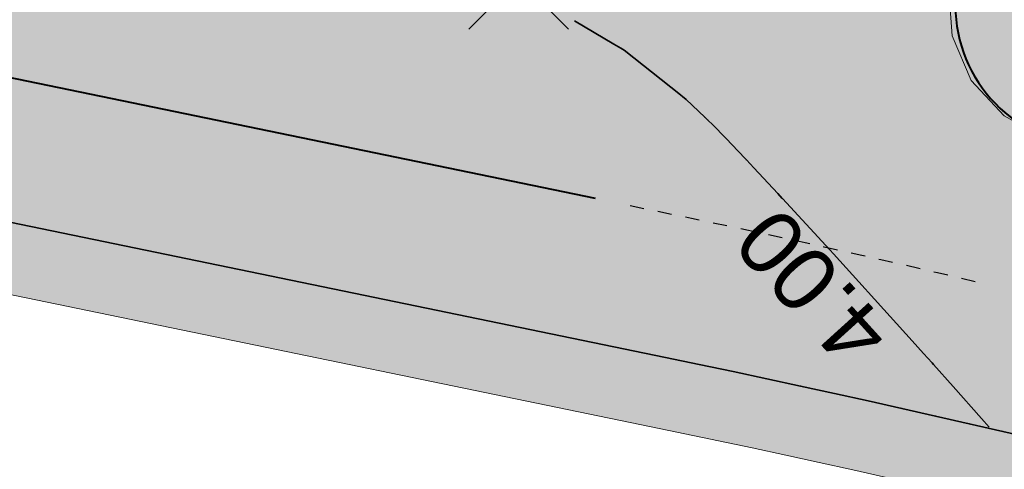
# Model space of a CAD drawing. Header units: metres. Extents: x 538891 to 1080079, y 6588829 to 13178720.
# Tile 105 of 256: x 539297.6 to 539311.52, y 6589448.37 to 6589454.73. Entities that reach past the tile are written whole.
import ezdxf

# ---------------------------------------------------------------- set-up
doc = ezdxf.new("R2010")
doc.units = ezdxf.units.M
doc.header["$LTSCALE"] = 0.4
doc.linetypes.add('#16_019061_PP_TL_liiklusskeem$0$VIA31', pattern=[1, 0.5, -0.5])
doc.layers.add('KOLDE PST', color=7, linetype='Continuous')
doc.styles.add('Swis721 Lt BT', font='swissl.ttf')

# ---------------------------------------------------------------- blocks, each defined once
blk = doc.blocks.new('#9_019061_PP_TL (2D)')
at = {"linetype": 'Continuous', "lineweight": 0, "true_color": 0xffdf7f}
h = blk.add_hatch(color=41, dxfattribs=at)
edge = h.paths.add_edge_path()
edge.add_arc((539039.415, 6589463.244), 48.3, 66.5731, 76.1419, ccw=False)
edge.add_line((539058.618, 6589507.563), (539066.035, 6589504.349))
edge.add_arc((539086.589, 6589551.788), 51.7, 246.5731, 263.6668)
edge.add_line((539080.886, 6589500.403), (539120.723, 6589495.982))
edge.add_arc((539112.637, 6589423.129), 73.3, 66.82796, 83.66684, ccw=False)
edge.add_line((539141.481, 6589490.516), (539168.781, 6589478.831))
edge.add_arc((539204.865, 6589563.133), 91.7, 246.82796, 267.8302)
edge.add_line((539201.393, 6589471.499), (539210.416, 6589471.157))
edge.add_arc((539208.587, 6589422.891), 48.3, 71.3095, 87.8302, ccw=False)
edge.add_line((539224.065, 6589468.644), (539232.022, 6589465.953))
edge.add_arc((539222.408, 6589437.535), 30, 32.6235, 71.3095, ccw=False)
edge.add_line((539247.675, 6589453.708), (539249.016, 6589451.613))
edge.add_line((539249.016, 6589451.613), (539252.513, 6589453.823))
edge.add_line((539252.513, 6589453.823), (539252.222, 6589454.283))
edge.add_arc((539255.603, 6589456.42), 4, 78.3407, 212.2931, ccw=False)
edge.add_line((539256.412, 6589460.337), (539306.731, 6589449.954))
edge.add_arc((539266.313, 6589254.081), 200, 69.3819, 78.34077, ccw=False)
edge.add_arc((539390.16, 6589583.254), 151.7, 249.3819, 260.12627)
edge.add_line((539364.147, 6589433.801), (539400.306, 6589427.507))
edge.add_arc((539374.876, 6589281.404), 148.3, 76.5459, 80.12627, ccw=False)
edge.add_line((539409.38, 6589425.634), (539415.676, 6589424.127))
edge.add_line((539415.676, 6589424.127), (539461.916, 6589412.656))
edge.add_line((539461.916, 6589412.656), (539501.021, 6589403.157))
edge.add_arc((539453.811, 6589208.809), 200, 68.6685, 76.34654, ccw=False)
edge.add_line((539526.564, 6589395.107), (539542.97, 6589388.7))
edge.add_arc((539635.075, 6589624.554), 253.2, 248.6685, 261.88806)
edge.add_arc((539543.285, 6588980.562), 397.3, 71.92423, 81.88806, ccw=False)
edge.add_arc((539703.185, 6589464.418), 112.304, 250.965, 252.46069)
edge.add_arc((539871.374, 6589937.522), 614.357, 250.800774, 252.296459)
edge.add_line((539684.553, 6589352.259), (539685.573, 6589355.293))
edge.add_arc((539758.706, 6589594.357), 250, 250.66068, 252.99044, ccw=False)
edge.add_arc((539543.285, 6588980.562), 400.5, 70.66068, 78.54998)
edge.add_arc((539623.186, 6589375.052), 2, 166.3465, 258.55, ccw=False)
edge.add_line((539621.243, 6589375.524), (539622.146, 6589379.24))
edge.add_line((539622.146, 6589379.24), (539618.259, 6589380.184))
edge.add_line((539618.259, 6589380.184), (539617.265, 6589376.092))
edge.add_arc((539615.321, 6589376.564), 2, 259.6901, 346.3466, ccw=False)
edge.add_arc((539543.285, 6588980.562), 400.5, 79.69013, 81.88806)
edge.add_arc((539635.075, 6589624.554), 250, 248.6685, 261.88806, ccw=False)
edge.add_line((539544.135, 6589391.681), (539527.728, 6589398.088))
edge.add_arc((539453.811, 6589208.809), 203.2, 68.6685, 76.34654)
edge.add_line((539501.777, 6589406.266), (539462.679, 6589415.764))
edge.add_line((539462.679, 6589415.764), (539428.909, 6589424.142))
edge.add_arc((539429.39, 6589426.083), 2, 166.067, 256.067, ccw=False)
edge.add_line((539427.449, 6589426.565), (539427.485, 6589426.71))
edge.add_line((539427.485, 6589426.71), (539423.603, 6589427.673))
edge.add_line((539423.603, 6589427.673), (539423.577, 6589427.567))
edge.add_arc((539421.635, 6589428.049), 2, 256.5459, 346.067, ccw=False)
edge.add_line((539421.17, 6589426.104), (539410.125, 6589428.746))
edge.add_arc((539374.876, 6589281.404), 151.5, 76.5459, 80.12627)
edge.add_line((539400.854, 6589430.66), (539364.696, 6589436.953))
edge.add_arc((539390.16, 6589583.254), 148.5, 248.69692, 260.12627, ccw=False)
edge.add_line((539336.21, 6589444.9), (539332.565, 6589446.322))
edge.add_arc((539259.573, 6589259.245), 200.812, 68.68564, 74.77494)
edge.add_arc((539312.832, 6589454.939), 2, 166.067, 254.8231, ccw=False)
edge.add_line((539310.891, 6589455.421), (539310.941, 6589455.623))
edge.add_line((539310.941, 6589455.623), (539305.987, 6589456.852))
edge.add_line((539305.987, 6589456.852), (539305.943, 6589456.673))
edge.add_arc((539304.002, 6589457.154), 2, 258.3408, 346.067, ccw=False)
edge.add_line((539303.597, 6589455.196), (539232.714, 6589469.822))
edge.add_arc((539252.923, 6589567.759), 100, 252.98361, 258.34077, ccw=False)
edge.add_arc((539208.587, 6589422.892), 51.5, 72.9836, 78.6599)
edge.add_arc((539219.107, 6589475.347), 2, 165.7555, 258.6599, ccw=False)
edge.add_line((539217.168, 6589475.839), (539217.896, 6589478.706))
edge.add_line((539217.896, 6589478.706), (539213.043, 6589479.91))
edge.add_line((539213.043, 6589479.91), (539212.02, 6589475.881))
edge.add_arc((539210.082, 6589476.373), 2, 267.8302, 345.7555, ccw=False)
edge.add_line((539210.006, 6589474.375), (539201.514, 6589474.696))
edge.add_arc((539204.865, 6589563.133), 88.5, 246.82796, 267.8302, ccw=False)
edge.add_line((539170.04, 6589481.772), (539142.74, 6589493.458))
edge.add_arc((539112.637, 6589423.129), 76.5, 66.82796, 83.66684)
edge.add_line((539121.076, 6589499.162), (539081.239, 6589503.584))
edge.add_arc((539086.589, 6589551.788), 48.5, 246.5731, 263.6668, ccw=False)
edge.add_line((539067.307, 6589507.286), (539059.891, 6589510.499))
edge.add_arc((539039.415, 6589463.245), 51.5, 66.5731, 76.1419)
edge.add_line((539051.751, 6589513.245), (539050.984, 6589510.138))
at = {"color": 41, "linetype": 'Continuous', "lineweight": 9, "true_color": 0xffdf7f, "flags": 128}
for points in [[(539232.022, 6589465.953, -0.170422), (539247.675, 6589453.708), (539249.016, 6589451.613), (539252.513, 6589453.823), (539252.222, 6589454.283, -0.661587), (539256.412, 6589460.337), (539306.731, 6589449.954, -0.03911), (539336.741, 6589441.27, 0.046916), (539364.147, 6589433.801), (539400.306, 6589427.507, -0.015624), (539409.38, 6589425.634), (539415.676, 6589424.127), (539461.916, 6589412.656), (539501.021, 6589403.157, -0.033514), (539526.564, 6589395.107), (539542.97, 6589388.7, 0.057745)], [(539544.135, 6589391.681), (539527.728, 6589398.088, 0.033514), (539501.777, 6589406.266), (539462.679, 6589415.764), (539428.909, 6589424.142, -0.414214), (539427.449, 6589426.565), (539427.485, 6589426.71), (539423.603, 6589427.673), (539423.577, 6589427.567, -0.411767), (539421.17, 6589426.104), (539410.125, 6589428.746, 0.015624), (539400.854, 6589430.66), (539364.696, 6589436.953, -0.049911), (539336.21, 6589444.9), (539332.565, 6589446.322, 0.026576), (539312.308, 6589453.009, -0.407869), (539310.891, 6589455.421), (539310.941, 6589455.623), (539305.987, 6589456.852), (539305.943, 6589456.673, -0.402637), (539303.597, 6589455.196), (539232.714, 6589469.822, -0.023379), (539223.658, 6589472.137, 0.024772)]]:
    blk.add_lwpolyline(points, format="xyb", dxfattribs=at)
at = {"color": 5, "linetype": 'Continuous', "lineweight": 35, "true_color": 0x0000ff, "flags": 128}
blk.add_lwpolyline([(539400.306, 6589427.507), (539364.147, 6589433.801, -0.028306), (539347.432, 6589437.695), (539346.728, 6589435.297), (539342.359, 6589436.65), (539343.134, 6589439.027, -0.011169), (539336.74, 6589441.271, 0.039109), (539306.731, 6589449.954), (539282.313, 6589454.993), (539281.808, 6589452.544), (539277.401, 6589453.454), (539277.906, 6589455.902), (539256.412, 6589460.337, 0.661587), (539252.222, 6589454.283), (539252.513, 6589453.823)], format="xyb", dxfattribs=at)
at = {"color": 5, "linetype": 'Continuous', "lineweight": 40, "true_color": 0x0000ff, "flags": 128}
blk.add_lwpolyline([(539310.941, 6589455.623), (539310.891, 6589455.421, 0.407869), (539312.308, 6589453.009)], format="xyb", dxfattribs=at)
at = {"color": 5, "linetype": 'Continuous', "lineweight": 35, "true_color": 0x0000ff, "flags": 128}
blk.add_lwpolyline([(539311.312, 6589448.967), (539311.202, 6589449.092), (539311.202, 6589449.092), (539311.202, 6589449.092), (539310.801, 6589449.543), (539310.525, 6589449.855), (539310.524, 6589449.855), (539310.505, 6589449.878), (539310.503, 6589449.88), (539310.383, 6589450.011), (539310.381, 6589450.013), (539310.22, 6589450.188), (539309.601, 6589450.876), (539309.601, 6589450.876), (539309.556, 6589450.927), (539309.108, 6589451.422), (539309.107, 6589451.422), (539309.057, 6589451.478), (539309.056, 6589451.478), (539308.721, 6589451.839), (539308.386, 6589452.205), (539308.385, 6589452.205), (539308.323, 6589452.274), (539308.322, 6589452.275), (539307.98, 6589452.639), (539307.98, 6589452.639), (539307.878, 6589452.748), (539307.878, 6589452.748), (539307.747, 6589452.886), (539307.688, 6589452.95), (539307.688, 6589452.95), (539307.668, 6589452.972), (539307.602, 6589453.041), (539307.602, 6589453.041), (539307.578, 6589453.066), (539307.577, 6589453.067), (539307.409, 6589453.238), (539307.328, 6589453.316), (539307.328, 6589453.316), (539307.29, 6589453.353), (539307.289, 6589453.353), (539307.025, 6589453.605), (539306.897, 6589453.707), (539306.897, 6589453.708), (539306.808, 6589453.778), (539306.808, 6589453.778), (539306.148, 6589454.302), (539306.102, 6589454.329), (539306.102, 6589454.329), (539306.002, 6589454.388), (539306.001, 6589454.388), (539305.446, 6589454.714)], dxfattribs=at)
at = {"color": 5, "true_color": 0x0000ff, "insert": (539309.154, 6589451.244), "char_height": 0.9, "attachment_point": 8, "rotation": 132.1674, "line_spacing_factor": 1.004016, "style": 'Swis721 Lt BT'}
blk.add_mtext('4.00', dxfattribs=at)
blk = doc.blocks.new('KOLDE PST TL')
at = {"color": 7}
blk.add_blockref('#9_019061_PP_TL (2D)', (0, 0), dxfattribs=at)
blk = doc.blocks.new('#13_Kolde pst HP -xref$0$likvideeritav')
at = {"color": 1, "linetype": 'Continuous', "lineweight": 25, "true_color": 0xff0000}
for p, q in [((0.707, -0.707), (-0.707, 0.707)), ((0.707, 0.707), (-0.707, -0.707))]:
    blk.add_line(p, q, dxfattribs=at)
blk = doc.blocks.new('#13_KOLDE TAIM (2D)')
at = {"linetype": 'Continuous', "lineweight": 0, "true_color": 0xc4f877}
blk.add_hatch(color=71, dxfattribs=at).paths.add_polyline_path([(539310.845, 6589455.647), (539310.739, 6589455.143), (539310.785, 6589454.502), (539311.057, 6589453.87), (539311.521, 6589453.372), (539312.023, 6589453.094), (539318.29, 6589451.281), (539323.539, 6589449.597), (539332.565, 6589446.322), (539339.083, 6589443.814), (539344.901, 6589441.819), (539346.154, 6589441.424), (539349.78, 6589445.009), (539366.426, 6589440.848), (539367.312, 6589440.608), (539368.618, 6589440.33), (539373.049, 6589439.614), (539372.397, 6589435.613), (539376.054, 6589434.976), (539398.634, 6589431.046), (539404.266, 6589430.025), (539414.715, 6589427.648), (539419.628, 6589426.472), (539421.579, 6589426.049), (539422.201, 6589426.13), (539422.955, 6589426.546), (539423.266, 6589426.89), (539423.603, 6589427.673), (539326.153, 6589451.849)])
h = blk.add_hatch(color=71, dxfattribs=at)
edge = h.paths.add_edge_path()
edge.add_line((539342.359, 6589436.65), (539343.134, 6589439.027))
edge.add_arc((539390.16, 6589583.253), 151.7, 249.38145, 251.94099, ccw=False)
edge.add_arc((539266.313, 6589254.081), 200, 69.38223, 78.34077)
edge.add_line((539306.731, 6589449.954), (539282.313, 6589454.993))
edge.add_line((539282.313, 6589454.993), (539281.809, 6589452.547))
edge.add_line((539281.809, 6589452.547), (539282.788, 6589452.342))
edge.add_line((539282.788, 6589452.342), (539283.091, 6589453.811))
edge.add_line((539283.091, 6589453.811), (539306.529, 6589448.975))
edge.add_arc((539266.313, 6589254.081), 199, 69.38223, 78.34077, ccw=False)
edge.add_arc((539390.16, 6589583.253), 152.699, 249.38145, 251.56577)
edge.add_line((539341.874, 6589438.389), (539341.408, 6589436.96))
edge.add_line((539341.408, 6589436.96), (539342.359, 6589436.65))
at = {"color": 71, "linetype": 'Continuous', "lineweight": 5, "true_color": 0xc4f877, "flags": 128}
blk.add_lwpolyline([(539423.603, 6589427.673), (539326.153, 6589451.849), (539310.845, 6589455.647), (539310.739, 6589455.143), (539310.785, 6589454.502), (539311.057, 6589453.87), (539311.521, 6589453.372), (539312.023, 6589453.094), (539318.29, 6589451.281), (539323.539, 6589449.597), (539332.565, 6589446.322), (539339.083, 6589443.814), (539344.901, 6589441.819), (539346.154, 6589441.424), (539349.78, 6589445.009), (539366.426, 6589440.848), (539367.312, 6589440.608), (539368.618, 6589440.33), (539373.049, 6589439.614), (539372.397, 6589435.613), (539376.054, 6589434.976), (539398.634, 6589431.046)], dxfattribs=at)
blk.add_lwpolyline([(539342.359, 6589436.65), (539343.134, 6589439.027, -0.011169), (539336.74, 6589441.271, 0.039109), (539306.731, 6589449.954), (539282.313, 6589454.993), (539281.809, 6589452.547), (539282.788, 6589452.342), (539283.091, 6589453.811), (539306.529, 6589448.975, -0.039109), (539336.388, 6589440.335, 0.009531), (539341.874, 6589438.389), (539341.408, 6589436.96)], format="xyb", close=True, dxfattribs=at)
at = {"color": 1, "true_color": 0xff0000}
blk.add_blockref('#13_Kolde pst HP -xref$0$likvideeritav', (539304.656, 6589455.306), dxfattribs=at)
blk = doc.blocks.new('Kolde pst Taim')
at = {"color": 13, "true_color": 0xff4646}
blk.add_blockref('#13_KOLDE TAIM (2D)', (0, 0), dxfattribs=at)
blk = doc.blocks.new('#16_Kolde TL (2D)')
at = {"color": 7, "linetype": 'Continuous', "lineweight": 40}
blk.add_line((539305.741, 6589452.201), (539283.207, 6589456.85), dxfattribs=at)
at = {"color": 7, "linetype": '#16_019061_PP_TL_liiklusskeem$0$VIA31', "lineweight": 30, "flags": 128}
blk.add_lwpolyline([(539311.114, 6589451.026, 0.007308), (539306.833, 6589451.975), (539306.23, 6589452.1)], format="xyb", dxfattribs=at)
blk = doc.blocks.new('Kolde pst märgistus')
at = {"color": 13, "true_color": 0xff4646}
blk.add_blockref('#16_Kolde TL (2D)', (0, 0), dxfattribs=at)

msp = doc.modelspace()

# ---------------------------------------------------------------- block references
at = {"layer": 'KOLDE PST', "color": 7}
for name in ['KOLDE PST TL', 'Kolde pst märgistus', 'Kolde pst Taim']:
    msp.add_blockref(name, (0, 0), dxfattribs=at)

doc.saveas('drawing.dxf')
